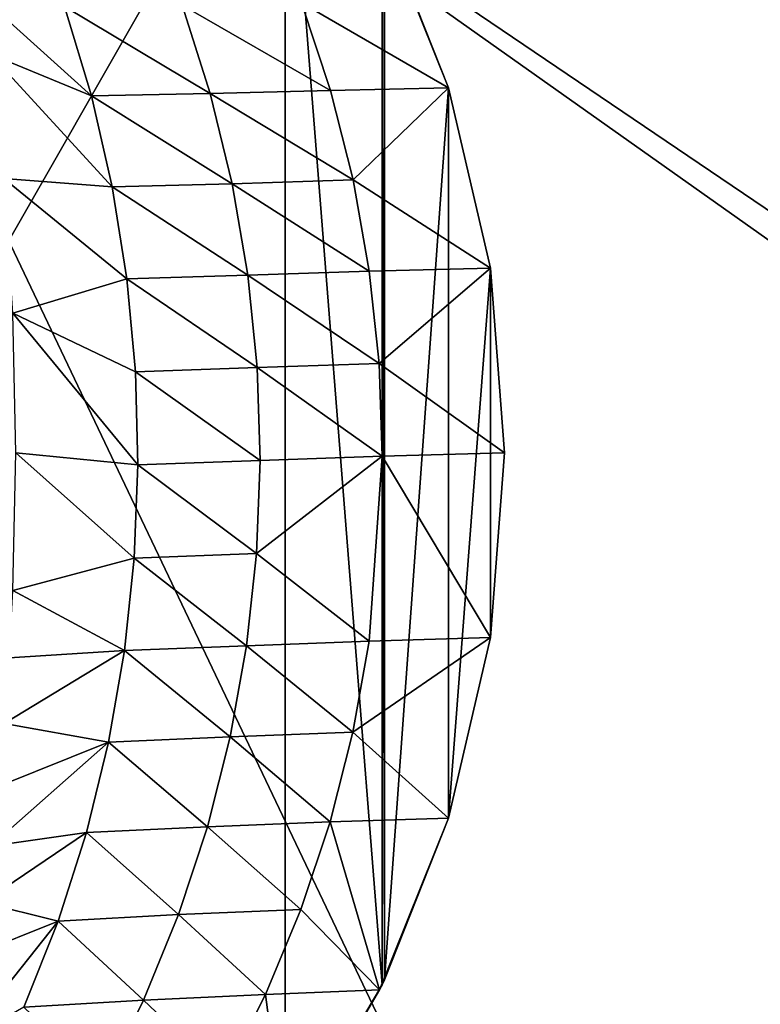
# Model space of a CAD drawing. Header units: metres. Extents: x 0 to 903, y -903 to 0.
# Tile 19 of 234: x 155 to 301, y -555 to -361. Entities that reach past the tile are written whole.
import ezdxf

# ---------------------------------------------------------------- set-up
doc = ezdxf.new("R2010")
doc.units = ezdxf.units.M

msp = doc.modelspace()

# ---------------------------------------------------------------- linework, layer by layer
at = {"layer": 'top'}
for points in [[(58.565701, -570.15863, 661.240173), (207.702347, -309.111755, 657.334961), (35.76218, -309.819092, 661.837402)], [(58.565701, -570.15863, 661.240173), (207.702347, -584.097839, 657.334961), (207.702347, -309.111755, 657.334961)], [(207.702347, -584.097839, 657.334961), (226.793518, -551.595825, 656.835022), (207.702347, -309.111755, 657.334961)], [(207.702347, -309.111755, 657.334961), (226.793518, -551.595825, 656.835022), (226.793167, -341.612823, 656.835022)], [(226.294678, -340.593079, 627.738281), (239.891342, -374.534302, 627.738281), (210.928574, -357.733429, 541.487976)], [(226.294678, -340.593079, 627.738281), (227.274521, -342.608612, 656.822449), (239.891342, -374.534302, 627.738281)], [(226.793518, -551.595825, 656.835022), (227.274872, -550.600037, 656.822449), (226.793167, -341.612823, 656.835022)], [(226.793167, -341.612823, 656.835022), (227.274872, -550.600037, 656.822449), (227.274521, -342.608612, 656.822449)], [(227.274521, -342.608612, 656.822449), (239.891449, -374.534271, 656.492065), (239.891342, -374.534302, 627.738281)], [(227.274872, -550.600037, 656.822449), (239.891449, -374.534271, 656.492065), (227.274521, -342.608612, 656.822449)], [(149.460907, -367.862183, 291.483978), (147.914658, -356.689789, 299.58197), (169.440079, -376.10379, 360.198151)], [(169.440079, -376.10379, 360.198151), (147.914658, -356.689789, 299.58197), (164.121414, -358.464569, 361.487946)], [(164.121414, -358.464569, 361.487946), (187.319382, -358.211731, 451.542969), (192.873444, -375.648926, 450.186615)], [(169.440079, -376.10379, 360.198151), (164.121414, -358.464569, 361.487946), (192.873444, -375.648926, 450.186615)], [(216.628174, -375.021973, 540.090271), (187.319382, -358.211731, 451.542969), (210.928574, -357.733429, 541.487976)], [(192.873444, -375.648926, 450.186615), (187.319382, -358.211731, 451.542969), (216.628174, -375.021973, 540.090271)], [(239.891342, -374.534302, 627.738281), (216.628174, -375.021973, 540.090271), (210.928574, -357.733429, 541.487976)], [(152.15448, -392.39978, 278.844421), (149.460907, -367.862183, 291.483978), (173.543076, -394.051117, 359.244873)], [(173.543076, -394.051117, 359.244873), (149.460907, -367.862183, 291.483978), (169.440079, -376.10379, 360.198151)], [(221.08551, -392.713531, 539.037292), (192.873444, -375.648926, 450.186615), (216.628174, -375.021973, 540.090271)], [(216.628174, -375.021973, 540.090271), (239.891342, -374.534302, 627.738281), (221.08551, -392.713531, 539.037292)], [(239.891342, -374.534302, 627.738281), (248.177063, -410.146484, 627.738281), (221.08551, -392.713531, 539.037292)], [(227.274872, -550.600037, 656.822449), (239.892044, -518.673462, 656.492065), (239.891449, -374.534271, 656.492065)], [(239.891342, -374.534302, 627.738281), (239.891449, -374.534271, 656.492065), (248.177063, -410.146484, 627.738281)], [(239.891449, -374.534271, 656.492065), (248.176208, -410.146606, 656.275085), (248.177063, -410.146484, 627.738281)], [(239.892044, -518.673462, 656.492065), (248.176208, -410.146606, 656.275085), (239.891449, -374.534271, 656.492065)], [(169.440079, -376.10379, 360.198151), (192.873444, -375.648926, 450.186615), (197.208252, -393.444427, 449.168274)], [(173.543076, -394.051117, 359.244873), (169.440079, -376.10379, 360.198151), (197.208252, -393.444427, 449.168274)], [(197.208252, -393.444427, 449.168274), (192.873444, -375.648926, 450.186615), (221.08551, -392.713531, 539.037292)], [(153.904648, -418.990082, 271.165344), (152.15448, -392.39978, 278.844421), (176.432251, -412.229462, 358.626953)], [(176.432251, -412.229462, 358.626953), (152.15448, -392.39978, 278.844421), (173.543076, -394.051117, 359.244873)], [(173.543076, -394.051117, 359.244873), (197.208252, -393.444427, 449.168274), (200.305603, -411.512024, 448.492157)], [(176.432251, -412.229462, 358.626953), (173.543076, -394.051117, 359.244873), (200.305603, -411.512024, 448.492157)], [(224.28302, -410.714813, 538.333008), (197.208252, -393.444427, 449.168274), (221.08551, -392.713531, 539.037292)], [(200.305603, -411.512024, 448.492157), (197.208252, -393.444427, 449.168274), (224.28302, -410.714813, 538.333008)], [(221.08551, -392.713531, 539.037292), (248.177063, -410.146484, 627.738281), (224.28302, -410.714813, 538.333008)], [(248.177063, -410.146484, 627.738281), (226.207626, -428.922485, 537.980042), (224.28302, -410.714813, 538.333008)], [(248.177063, -410.146484, 627.738281), (250.96048, -446.603882, 627.738281), (226.207626, -428.922485, 537.980042)], [(239.892044, -518.673462, 656.492065), (248.176498, -483.060913, 656.275085), (248.176208, -410.146606, 656.275085)], [(248.177063, -410.146484, 627.738281), (248.176208, -410.146606, 656.275085), (250.96048, -446.603882, 627.738281)], [(248.176208, -410.146606, 656.275085), (250.96019, -446.603882, 656.202209), (250.96048, -446.603882, 627.738281)], [(248.176498, -483.060913, 656.275085), (250.96019, -446.603882, 656.202209), (248.176208, -410.146606, 656.275085)], [(176.432251, -412.229462, 358.626953), (200.305603, -411.512024, 448.492157), (202.148529, -429.760437, 448.161987)], [(226.207626, -428.922485, 537.980042), (200.305603, -411.512024, 448.492157), (224.28302, -410.714813, 538.333008)], [(202.148529, -429.760437, 448.161987), (200.305603, -411.512024, 448.492157), (226.207626, -428.922485, 537.980042)], [(178.114319, -430.561676, 358.341736), (153.904648, -418.990082, 271.165344), (176.432251, -412.229462, 358.626953)], [(178.114319, -430.561676, 358.341736), (176.432251, -412.229462, 358.626953), (202.148529, -429.760437, 448.161987)], [(154.483658, -446.608368, 268.590515), (153.904648, -418.990082, 271.165344), (178.597061, -448.96402, 358.386292)], [(153.904648, -418.990082, 271.165344), (178.114319, -430.561676, 358.341736), (178.597061, -448.96402, 358.386292)], [(226.849548, -447.231995, 537.980042), (202.148529, -429.760437, 448.161987), (226.207626, -428.922485, 537.980042)], [(250.96048, -446.603882, 627.738281), (226.849548, -447.231995, 537.980042), (226.207626, -428.922485, 537.980042)], [(178.114319, -430.561676, 358.341736), (202.148529, -429.760437, 448.161987), (202.72319, -448.096161, 448.180695)], [(178.597061, -448.96402, 358.386292), (178.114319, -430.561676, 358.341736), (202.72319, -448.096161, 448.180695)], [(202.72319, -448.096161, 448.180695), (202.148529, -429.760437, 448.161987), (226.849548, -447.231995, 537.980042)], [(153.903244, -473.778992, 271.082886), (154.483658, -446.608368, 268.590515), (177.881042, -467.349609, 358.759674)], [(154.483658, -446.608368, 268.590515), (178.597061, -448.96402, 358.386292), (177.881042, -467.349609, 358.759674)], [(226.849548, -447.231995, 537.980042), (250.96048, -446.603882, 627.738281), (248.177338, -483.061035, 627.738281)], [(250.96019, -446.603882, 656.202209), (248.176498, -483.060913, 656.275085), (248.177338, -483.061035, 627.738281)], [(250.96048, -446.603882, 627.738281), (250.96019, -446.603882, 656.202209), (248.177338, -483.061035, 627.738281)], [(177.881042, -467.349609, 358.759674), (178.597061, -448.96402, 358.386292), (202.022232, -466.425415, 448.549377)], [(178.597061, -448.96402, 358.386292), (202.72319, -448.096161, 448.180695), (202.022232, -466.425415, 448.549377)], [(202.022232, -466.425415, 448.549377), (226.849548, -447.231995, 537.980042), (224.266968, -483.749207, 539.0401)], [(202.022232, -466.425415, 448.549377), (202.72319, -448.096161, 448.180695), (226.849548, -447.231995, 537.980042)], [(224.266968, -483.749207, 539.0401), (226.849548, -447.231995, 537.980042), (248.177338, -483.061035, 627.738281)], [(177.881042, -467.349609, 358.759674), (202.022232, -466.425415, 448.549377), (200.04776, -484.651855, 449.266541)], [(200.04776, -484.651855, 449.266541), (202.022232, -466.425415, 448.549377), (224.266968, -483.749207, 539.0401)], [(153.903244, -473.778992, 271.082886), (177.881042, -467.349609, 358.759674), (175.956299, -485.631287, 359.463715)], [(175.956299, -485.631287, 359.463715), (177.881042, -467.349609, 358.759674), (200.04776, -484.651855, 449.266541)], [(153.176376, -487.071533, 274.191895), (153.903244, -473.778992, 271.082886), (175.956299, -485.631287, 359.463715)], [(200.04776, -484.651855, 449.266541), (224.266968, -483.749207, 539.0401), (221.046371, -501.747925, 540.096985)], [(224.266968, -483.749207, 539.0401), (248.177338, -483.061035, 627.738281), (221.046371, -501.747925, 540.096985)], [(248.177338, -483.061035, 627.738281), (239.891891, -518.673401, 627.738281), (221.046371, -501.747925, 540.096985)], [(248.177338, -483.061035, 627.738281), (248.176498, -483.060913, 656.275085), (239.891891, -518.673401, 627.738281)], [(248.176498, -483.060913, 656.275085), (239.892044, -518.673462, 656.492065), (239.891891, -518.673401, 627.738281)], [(172.812347, -503.722931, 360.500519), (152.17923, -499.996185, 278.52475), (175.956299, -485.631287, 359.463715)], [(175.956299, -485.631287, 359.463715), (152.17923, -499.996185, 278.52475), (153.176376, -487.071533, 274.191895)], [(196.809692, -502.676636, 450.328522), (172.812347, -503.722931, 360.500519), (175.956299, -485.631287, 359.463715)], [(175.956299, -485.631287, 359.463715), (200.04776, -484.651855, 449.266541), (196.809692, -502.676636, 450.328522)], [(200.04776, -484.651855, 449.266541), (221.046371, -501.747925, 540.096985), (196.809692, -502.676636, 450.328522)], [(172.812347, -503.722931, 360.500519), (150.941452, -512.426392, 284.060791), (152.17923, -499.996185, 278.52475)], [(192.322754, -520.405273, 451.730347), (172.812347, -503.722931, 360.500519), (196.809692, -502.676636, 450.328522)], [(216.550583, -519.435242, 541.500854), (192.322754, -520.405273, 451.730347), (196.809692, -502.676636, 450.328522)], [(196.809692, -502.676636, 450.328522), (221.046371, -501.747925, 540.096985), (216.550583, -519.435242, 541.500854)], [(221.046371, -501.747925, 540.096985), (239.891891, -518.673401, 627.738281), (216.550583, -519.435242, 541.500854)], [(168.44548, -521.543457, 361.87027), (149.511566, -524.248291, 290.776733), (172.812347, -503.722931, 360.500519)], [(149.511566, -524.248291, 290.776733), (150.941452, -512.426392, 284.060791), (172.812347, -503.722931, 360.500519)], [(192.322754, -520.405273, 451.730347), (168.44548, -521.543457, 361.87027), (172.812347, -503.722931, 360.500519)], [(239.891891, -518.673401, 627.738281), (226.295471, -552.614868, 627.738281), (216.550583, -519.435242, 541.500854)], [(226.295471, -552.614868, 627.738281), (239.891891, -518.673401, 627.738281), (226.793518, -551.595825, 656.835022)], [(239.891891, -518.673401, 627.738281), (227.274872, -550.600037, 656.822449), (226.793518, -551.595825, 656.835022)], [(239.891891, -518.673401, 627.738281), (239.892044, -518.673462, 656.492065), (227.274872, -550.600037, 656.822449)], [(168.44548, -521.543457, 361.87027), (192.322754, -520.405273, 451.730347), (186.605759, -537.747192, 453.466003)], [(186.605759, -537.747192, 453.466003), (192.322754, -520.405273, 451.730347), (210.796417, -536.715332, 543.246155)], [(210.796417, -536.715332, 543.246155), (192.322754, -520.405273, 451.730347), (216.550583, -519.435242, 541.500854)], [(226.295471, -552.614868, 627.738281), (210.796417, -536.715332, 543.246155), (216.550583, -519.435242, 541.500854)], [(162.858704, -539.008423, 363.571381), (147.961548, -535.35321, 298.649811), (168.44548, -521.543457, 361.87027)], [(147.961548, -535.35321, 298.649811), (149.511566, -524.248291, 290.776733), (168.44548, -521.543457, 361.87027)], [(162.858704, -539.008423, 363.571381), (168.44548, -521.543457, 361.87027), (186.605759, -537.747192, 453.466003)], [(162.858704, -539.008423, 363.571381), (146.385208, -545.620605, 307.643341), (147.961548, -535.35321, 298.649811)], [(186.605759, -537.747192, 453.466003), (179.684158, -554.612061, 455.527649), (162.858704, -539.008423, 363.571381)], [(203.814163, -553.499634, 545.323608), (179.684158, -554.612061, 455.527649), (186.605759, -537.747192, 453.466003)], [(210.796417, -536.715332, 543.246155), (203.814163, -553.499634, 545.323608), (186.605759, -537.747192, 453.466003)], [(203.814163, -553.499634, 545.323608), (210.796417, -536.715332, 543.246155), (226.295471, -552.614868, 627.738281)], [(156.054871, -556.010681, 365.60202), (143.6409, -563.186096, 328.786133), (162.858704, -539.008423, 363.571381)], [(143.6409, -563.186096, 328.786133), (146.385208, -545.620605, 307.643341), (162.858704, -539.008423, 363.571381)], [(179.684158, -554.612061, 455.527649), (156.054871, -556.010681, 365.60202), (162.858704, -539.008423, 363.571381)], [(226.793518, -551.595825, 656.835022), (207.702347, -584.097839, 657.334961), (226.295471, -552.614868, 656.873169)], [(226.295471, -552.614868, 627.738281), (226.793518, -551.595825, 656.835022), (226.295471, -552.614868, 656.873169)], [(179.684158, -554.612061, 455.527649), (203.814163, -553.499634, 545.323608), (195.64949, -569.708801, 547.720032)], [(195.64949, -569.708801, 547.720032), (203.814163, -553.499634, 545.323608), (207.815475, -584.181519, 627.740967)], [(207.815475, -584.181519, 627.740967), (203.814163, -553.499634, 545.323608), (226.295471, -552.614868, 627.738281)], [(207.702347, -584.097839, 657.334961), (207.702347, -584.097839, 656.873169), (226.295471, -552.614868, 656.873169)], [(226.295471, -552.614868, 656.873169), (207.702347, -584.097839, 656.873169), (207.815475, -584.181519, 627.740967)], [(207.815475, -584.181519, 627.740967), (226.295471, -552.614868, 627.738281), (226.295471, -552.614868, 656.873169)], [(156.054871, -556.010681, 365.60202), (179.684158, -554.612061, 455.527649), (171.591873, -570.910645, 457.90506)], [(171.591873, -570.910645, 457.90506), (179.684158, -554.612061, 455.527649), (195.64949, -569.708801, 547.720032)]]:
    msp.add_3dface(points, dxfattribs=at)
at = {"layer": 'top0123413'}
for points in [[(599.026855, -599.023621, 106.499786), (74.938576, -244.304413, 117.34655), (244.305359, -74.93528, 117.346581)], [(821.526306, -350.769836, 106.817665), (608.480347, -591.158813, 106.480179), (244.305359, -74.93528, 117.346581)], [(244.305359, -74.93528, 117.346581), (608.480347, -591.158813, 106.480179), (599.026855, -599.023621, 106.499786)], [(76.680428, -244.304428, 120.325508), (592.962036, -609.72644, 109.443001), (244.305359, -76.679497, 120.325508)], [(244.305359, -76.679497, 120.325508), (592.962036, -609.72644, 109.443001), (600.576782, -600.573547, 109.461983)], [(819.806702, -350.769836, 109.839348), (244.305359, -76.679497, 120.325508), (609.729675, -592.958801, 109.443001)], [(244.305359, -76.679497, 120.325508), (600.576782, -600.573547, 109.461983), (609.729675, -592.958801, 109.443001)], [(599.026855, -599.023621, 106.499786), (78.807236, -783.456238, 110.644272), (74.938576, -244.304413, 117.34655)], [(592.962036, -609.72644, 109.443001), (76.680428, -244.304428, 120.325508), (350.77301, -819.803528, 109.839348)], [(76.680428, -244.304428, 120.325508), (80.562805, -785.039307, 113.603523), (350.77301, -819.803528, 109.839348)]]:
    msp.add_3dface(points, dxfattribs=at)

doc.saveas('drawing.dxf')
